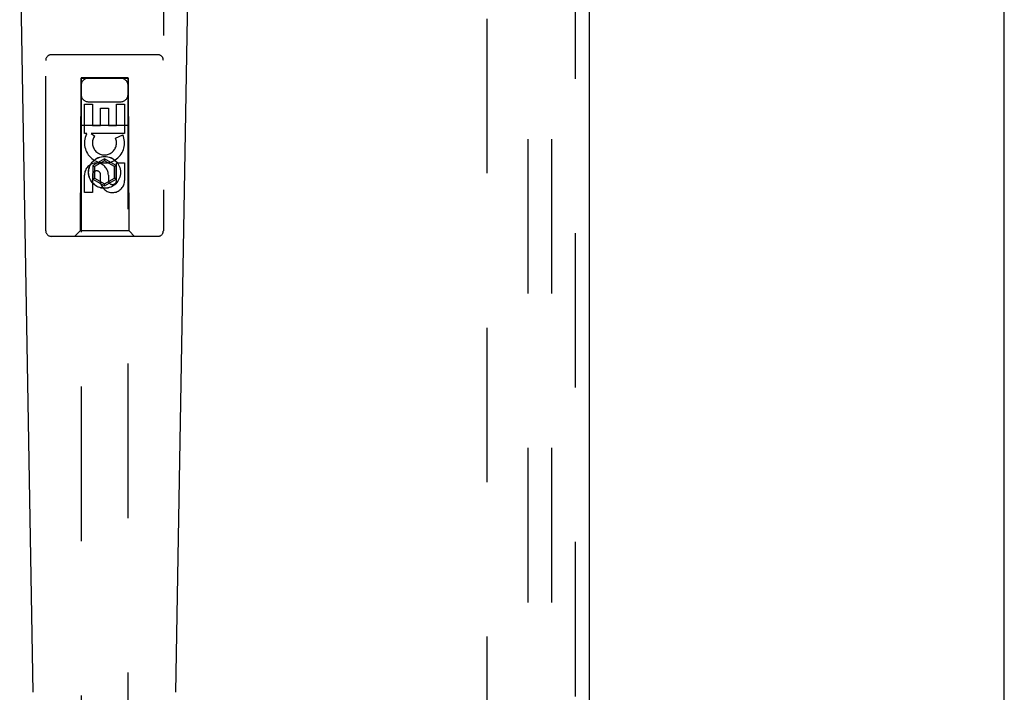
# Model space of a CAD drawing. Header units: inches. Extents: x 0 to 149, y 0 to 96.
# Tile 6 of 16: x 57.01 to 62.24, y 43.62 to 47.19. Entities that reach past the tile are written whole.
import ezdxf

# ---------------------------------------------------------------- set-up
doc = ezdxf.new("R2010")
doc.units = ezdxf.units.IN
doc.header["$LTSCALE"] = 8.201754
doc.header["$MEASUREMENT"] = 0
doc.linetypes.add('HIDDEN', pattern=[0.2, 0.1, -0.1])
doc.layers.get('0').update_dxf_attribs({"linetype": 'CONTINUOUS'})
for name, color, linetype in [('DEFAULT_2', 8, 'HIDDEN'), ('DOOR_ASSEMBLY', 7, 'CONTINUOUS'), ('SUBPANEL', 7, 'CONTINUOUS')]:
    doc.layers.add(name, color=color, linetype=linetype)

msp = doc.modelspace()

# ---------------------------------------------------------------- linework, layer by layer
at = {"color": 3, "linetype": 'Continuous'}
msp.add_line((62.2379, 25.1152), (62.2379, 72.9892), dxfattribs=at)
at = {"layer": 'DEFAULT_2', "color": 8, "linetype": 'HIDDEN'}
msp.add_line((59.4879, 71.8002), (59.4879, 26.3042), dxfattribs=at)
at = {"layer": 'DOOR_ASSEMBLY', "color": 8, "linetype": 'HIDDEN'}
for p, q in [((59.9574, 72.3022), (59.9574, 25.8022)), ((57.1449, 46.0697), (57.1449, 47.9272)), ((57.7699, 47.9272), (57.7699, 46.0697)), ((57.7399, 47.0047), (57.1749, 47.0047)), ((57.3309, 46.8797), (57.3274, 46.0697)), ((57.3309, 46.8797), (57.5839, 46.8797)), ((57.5824, 46.8817), (57.3324, 46.8817)), ((57.3324, 46.8817), (57.3324, 26.4997)), ((57.5824, 46.8782), (57.3324, 46.8782)), ((57.5824, 26.4997), (57.5824, 46.8817)), ((57.5874, 46.0697), (57.5839, 46.8797)), ((57.3508, 46.7418), (57.3932, 46.7418)), ((57.3508, 46.5857), (57.3508, 46.7418)), ((57.3724, 46.7547), (57.5424, 46.7547)), ((57.3932, 46.7418), (57.3932, 46.6283)), ((57.4367, 46.7205), (57.4791, 46.7205)), ((57.4367, 46.6283), (57.4367, 46.7205)), ((57.4791, 46.7205), (57.4791, 46.6283)), ((57.5216, 46.7418), (57.564, 46.7418)), ((57.5216, 46.6283), (57.5216, 46.7418)), ((57.564, 46.7418), (57.564, 46.5857)), ((57.3298, 46.6297), (57.5849, 46.6297)), ((57.3932, 46.6283), (57.4367, 46.6283)), ((57.4791, 46.6283), (57.5216, 46.6283)), ((57.3631, 46.5857), (57.3508, 46.5857)), ((57.3613, 46.5822), (57.3631, 46.5857)), ((57.564, 46.5857), (57.3864, 46.5857)), ((57.3864, 46.5857), (57.405, 46.5727)), ((57.5159, 46.5613), (57.555, 46.5783)), ((57.4574, 46.4522), (57.3949, 46.4161)), ((57.3949, 46.4161), (57.4049, 46.4103)), ((57.3949, 46.4161), (57.3949, 46.3439)), ((57.4574, 46.4406), (57.4049, 46.4103)), ((57.4049, 46.4103), (57.4049, 46.3497)), ((57.5199, 46.4161), (57.4574, 46.4522)), ((57.4574, 46.4522), (57.4574, 46.4406)), ((57.5099, 46.4103), (57.4574, 46.4406)), ((57.5199, 46.4161), (57.5099, 46.4103)), ((57.5099, 46.3497), (57.5099, 46.4103)), ((57.5199, 46.3439), (57.5199, 46.4161)), ((57.5216, 46.4294), (57.564, 46.4294)), ((57.5216, 46.337), (57.5216, 46.4294)), ((57.564, 46.4294), (57.564, 46.337)), ((57.3508, 46.2731), (57.3508, 46.3656)), ((57.3932, 46.3656), (57.3932, 46.2731)), ((57.3949, 46.3439), (57.4049, 46.3497)), ((57.4049, 46.3497), (57.4574, 46.3194)), ((57.4367, 46.3232), (57.4367, 46.3695)), ((57.4574, 46.3194), (57.5099, 46.3497)), ((57.4777, 46.3656), (57.4777, 46.3371)), ((57.5199, 46.3439), (57.5099, 46.3497)), ((57.3949, 46.3439), (57.4574, 46.3078)), ((57.4574, 46.3078), (57.5199, 46.3439)), ((57.4574, 46.3078), (57.4574, 46.3194)), ((57.3932, 46.2731), (57.3508, 46.2731)), ((57.7399, 46.0397), (57.1749, 46.0397)), ((57.3274, 46.0697), (57.2974, 46.0397)), ((57.5874, 46.0697), (57.3274, 46.0697)), ((57.5874, 46.0697), (57.6174, 46.0397))]:
    msp.add_line(p, q, dxfattribs=at)
at = {"layer": 'DOOR_ASSEMBLY', "color": 3, "linetype": 'Continuous'}
msp.add_line((60.0324, 72.3022), (60.0324, 25.8022), dxfattribs=at)
at = {"layer": 'DOOR_ASSEMBLY', "color": 7, "linetype": 'Continuous'}
for p, q in [((57.0788, 43.6178), (57.0066, 47.7571)), ((57.8359, 43.6178), (57.9081, 47.7571))]:
    msp.add_line(p, q, dxfattribs=at)
at = {"layer": 'DOOR_ASSEMBLY', "color": 8, "linetype": 'HIDDEN'}
for radius in [0.085, 0.0845]:
    msp.add_circle((57.4574, 46.3797), radius, dxfattribs=at)
for centre, radius, start, end in [((57.1749, 46.9747), 0.03, 90, 180), ((57.7399, 46.9747), 0.03, 0, 90), ((57.3724, 46.8397), 0.04, 90, 180), ((57.5424, 46.8397), 0.04, 0, 90), ((57.3724, 46.7947), 0.04, 180, 270), ((57.5424, 46.7947), 0.04, 270, 360), ((57.4572, 46.536), 0.1065, 154.2636, 23.4027), ((57.4572, 46.536), 0.0639, 144.8895, 23.4026), ((57.4142, 46.3656), 0.0635, 0, 180), ((57.4152, 46.3656), 0.0219, 10.307, 180), ((57.4996, 46.3369), 0.0644, 192.2995, 0.0775), ((57.4996, 46.337), 0.0219, 179.9011, 360), ((57.1749, 46.0697), 0.03, 180, 270), ((57.7399, 46.0697), 0.03, 270, 360)]:
    msp.add_arc(centre, radius, start, end, dxfattribs=at)
at = {"layer": 'SUBPANEL', "color": 8, "linetype": 'HIDDEN'}
for p, q in [((59.7066, 69.521), (59.7066, 28.5835)), ((59.8316, 69.521), (59.8316, 28.5835))]:
    msp.add_line(p, q, dxfattribs=at)

doc.saveas('drawing.dxf')
